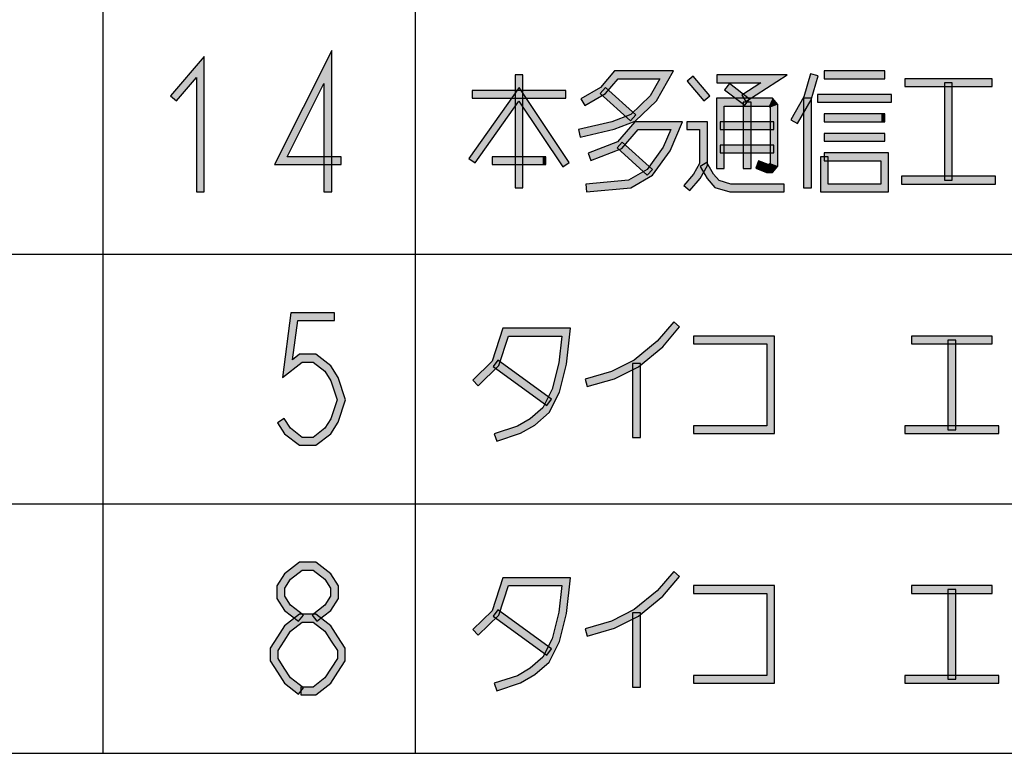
# Model space of a CAD drawing. Header units: millimetres. Extents: x 60 to 816, y 67 to 540.
# Tile 13 of 45: x 390 to 440, y 125 to 163. Entities that reach past the tile are written whole.
import ezdxf

# ---------------------------------------------------------------- set-up
doc = ezdxf.new("R2010")
doc.units = ezdxf.units.MM
doc.header["$LTSCALE"] = 0.327195
doc.layers.add('ALL_NOTE', color=7, linetype='Continuous')

msp = doc.modelspace()

# ---------------------------------------------------------------- hatches: boundary and pattern name
at = {"layer": 'ALL_NOTE', "linetype": 'Continuous', "lineweight": 25}
h = msp.add_hatch(color=2, dxfattribs=at)
h.dxf.hatch_style = 1
h.paths.add_polyline_path([(399.064, 159.575), (398.04, 158.384), (397.737, 158.645), (399.464, 160.653)])
h = msp.add_hatch(color=2, dxfattribs=at)
h.dxf.hatch_style = 1
h.paths.add_polyline_path([(399.064, 153.714), (399.064, 159.575), (399.464, 160.653), (399.464, 153.714)])
h = msp.add_hatch(color=2, dxfattribs=at)
h.dxf.hatch_style = 1
h.paths.add_polyline_path([(403.068, 155.114), (406, 160.959), (405.6, 159.269), (403.717, 155.514)])
h = msp.add_hatch(color=2, dxfattribs=at)
h.dxf.hatch_style = 1
h.paths.add_polyline_path([(406, 160.959), (406, 153.714), (405.6, 153.714), (405.6, 159.269)])
h = msp.add_hatch(color=2, dxfattribs=at)
h.dxf.hatch_style = 1
h.paths.add_polyline_path([(415.404, 153.914), (415.404, 159.714), (415.804, 159.714), (415.804, 153.914)])
h = msp.add_hatch(color=2, dxfattribs=at)
h.dxf.hatch_style = 1
h.paths.add_polyline_path([(420.684, 159.514), (420.034, 158.758), (419.775, 159.07), (420.501, 159.914)])
h = msp.add_hatch(color=2, dxfattribs=at)
h.dxf.hatch_style = 1
h.paths.add_polyline_path([(422.827, 159.514), (420.684, 159.514), (420.501, 159.914), (423.518, 159.914)])
h = msp.add_hatch(color=2, dxfattribs=at)
h.dxf.hatch_style = 1
h.paths.add_polyline_path([(422.325, 158.638), (422.827, 159.514), (423.518, 159.914), (422.644, 158.39)])
h = msp.add_hatch(color=2, dxfattribs=at)
h.dxf.hatch_style = 1
h.paths.add_polyline_path([(425.085, 158.384), (424.225, 159.384), (424.528, 159.645), (425.388, 158.645)])
h = msp.add_hatch(color=2, dxfattribs=at)
h.dxf.hatch_style = 1
h.paths.add_polyline_path([(427.998, 159.314), (425.752, 159.314), (425.752, 159.714), (429.355, 159.714)])
h = msp.add_hatch(color=2, dxfattribs=at)
h.dxf.hatch_style = 1
h.paths.add_polyline_path([(427.02, 158.682), (427.998, 159.314), (429.355, 159.714), (427.237, 158.346)])
h = msp.add_hatch(color=2, dxfattribs=at)
h.dxf.hatch_style = 1
h.paths.add_polyline_path([(430.211, 158.593), (430.548, 159.769), (430.933, 159.659), (430.582, 158.436)])
h = msp.add_hatch(color=2, dxfattribs=at)
h.dxf.hatch_style = 1
h.paths.add_polyline_path([(434.352, 159.514), (431.256, 159.514), (431.256, 159.914), (434.352, 159.914)])
h = msp.add_hatch(color=2, dxfattribs=at)
h.dxf.hatch_style = 1
h.paths.add_polyline_path([(415.6, 158.361), (413.36, 155.199), (413.033, 155.43), (415.609, 159.067)])
h = msp.add_hatch(color=2, dxfattribs=at)
h.dxf.hatch_style = 1
h.paths.add_polyline_path([(417.846, 155.003), (415.6, 158.361), (415.609, 159.067), (418.179, 155.225)])
h = msp.add_hatch(color=2, dxfattribs=at)
h.dxf.hatch_style = 1
h.paths.add_polyline_path([(420.034, 158.758), (418.973, 158.141), (418.772, 158.487), (419.775, 159.07)])
h = msp.add_hatch(color=2, dxfattribs=at)
h.dxf.hatch_style = 1
h.paths.add_polyline_path([(421.318, 157.366), (419.77, 158.766), (420.039, 159.062), (421.587, 157.662)])
h = msp.add_hatch(color=2, dxfattribs=at)
h.dxf.hatch_style = 1
h.paths.add_polyline_path([(427.178, 158.156), (426.146, 158.956), (426.391, 159.272), (427.423, 158.472)])
h = msp.add_hatch(color=2, dxfattribs=at)
h.dxf.hatch_style = 1
h.paths.add_polyline_path([(439.856, 159.114), (435.384, 159.114), (435.384, 159.514), (439.856, 159.514)])
h = msp.add_hatch(color=2, dxfattribs=at)
h.dxf.hatch_style = 1
h.paths.add_polyline_path([(437.42, 154.314), (437.42, 159.314), (437.82, 159.314), (437.82, 154.314)])
h = msp.add_hatch(color=2, dxfattribs=at)
h.dxf.hatch_style = 1
h.paths.add_polyline_path([(418.012, 158.514), (413.196, 158.514), (413.196, 158.914), (418.012, 158.914)])
h = msp.add_hatch(color=2, dxfattribs=at)
h.dxf.hatch_style = 1
h.paths.add_polyline_path([(421.342, 157.686), (422.325, 158.638), (422.644, 158.39), (421.562, 157.342)])
h = msp.add_hatch(color=2, dxfattribs=at)
h.dxf.hatch_style = 1
h.paths.add_polyline_path([(429.535, 157.414), (430.211, 158.593), (430.582, 158.436), (429.882, 157.215)])
h = msp.add_hatch(color=2, dxfattribs=at)
h.dxf.hatch_style = 1
h.paths.add_polyline_path([(434.696, 158.314), (430.912, 158.314), (430.912, 158.714), (434.696, 158.714)])
h = msp.add_hatch(color=2, dxfattribs=at)
h.dxf.hatch_style = 1
h.paths.add_polyline_path([(426.124, 158.114), (426.124, 154.914), (425.724, 154.914), (425.724, 158.514)])
h = msp.add_hatch(color=2, dxfattribs=at)
h.dxf.hatch_style = 1
h.paths.add_polyline_path([(428.413, 158.114), (426.124, 158.114), (425.724, 158.514), (428.596, 158.514)])
h = msp.add_hatch(color=2, dxfattribs=at)
h.dxf.hatch_style = 1
h.paths.add_polyline_path([(427.1, 154.914), (427.1, 158.314), (427.5, 158.314), (427.5, 154.914)])
h = msp.add_hatch(color=2, dxfattribs=at)
h.dxf.hatch_style = 1
h.paths.add_polyline_path([(428.476, 158.04), (428.413, 158.114), (428.596, 158.514), (428.876, 158.188)])
h = msp.add_hatch(color=2, dxfattribs=at)
h.dxf.hatch_style = 1
h.paths.add_polyline_path([(428.476, 155.188), (428.476, 158.04), (428.876, 158.188), (428.876, 155.04)])
h = msp.add_hatch(color=2, dxfattribs=at)
h.dxf.hatch_style = 1
h.paths.add_polyline_path([(430.196, 153.914), (430.196, 158.514), (430.596, 158.514), (430.596, 153.914)])
h = msp.add_hatch(color=2, dxfattribs=at)
h.dxf.hatch_style = 1
h.paths.add_polyline_path([(420.361, 157.306), (421.342, 157.686), (421.562, 157.342), (420.479, 156.923)])
h = msp.add_hatch(color=2, dxfattribs=at)
h.dxf.hatch_style = 1
h.paths.add_polyline_path([(434.18, 157.314), (431.256, 157.314), (431.256, 157.714), (434.18, 157.714)])
h = msp.add_hatch(color=2, dxfattribs=at)
h.dxf.hatch_style = 1
h.paths.add_polyline_path([(434.352, 157.314), (434.18, 157.314), (434.18, 157.714), (434.352, 157.714)])
h = msp.add_hatch(color=2, dxfattribs=at)
h.dxf.hatch_style = 1
h.paths.add_polyline_path([(418.655, 156.909), (420.361, 157.306), (420.479, 156.923), (418.746, 156.519)])
h = msp.add_hatch(color=2, dxfattribs=at)
h.dxf.hatch_style = 1
h.paths.add_polyline_path([(421.716, 156.914), (420.883, 155.946), (420.645, 156.282), (421.533, 157.314)])
h = msp.add_hatch(color=2, dxfattribs=at)
h.dxf.hatch_style = 1
h.paths.add_polyline_path([(423.385, 156.914), (421.716, 156.914), (421.533, 157.314), (423.992, 157.314)])
h = msp.add_hatch(color=2, dxfattribs=at)
h.dxf.hatch_style = 1
h.paths.add_polyline_path([(422.997, 156.013), (423.385, 156.914), (423.992, 157.314), (423.348, 155.815)])
h = msp.add_hatch(color=2, dxfattribs=at)
h.dxf.hatch_style = 1
h.paths.add_polyline_path([(424.864, 156.914), (424.204, 156.914), (424.204, 157.314), (425.264, 157.314)])
h = msp.add_hatch(color=2, dxfattribs=at)
h.dxf.hatch_style = 1
h.paths.add_polyline_path([(424.864, 155.167), (424.864, 156.914), (425.264, 157.314), (425.264, 155.061)])
h = msp.add_hatch(color=2, dxfattribs=at)
h.dxf.hatch_style = 1
h.paths.add_polyline_path([(428.676, 156.914), (425.924, 156.914), (425.924, 157.314), (428.676, 157.314)])
h = msp.add_hatch(color=2, dxfattribs=at)
h.dxf.hatch_style = 1
h.paths.add_polyline_path([(434.352, 156.314), (431.256, 156.314), (431.256, 156.714), (434.352, 156.714)])
h = msp.add_hatch(color=2, dxfattribs=at)
h.dxf.hatch_style = 1
h.paths.add_polyline_path([(420.883, 155.946), (419.289, 155.328), (419.144, 155.701), (420.645, 156.282)])
h = msp.add_hatch(color=2, dxfattribs=at)
h.dxf.hatch_style = 1
h.paths.add_polyline_path([(422.178, 154.566), (420.63, 155.966), (420.899, 156.262), (422.447, 154.862)])
h = msp.add_hatch(color=2, dxfattribs=at)
h.dxf.hatch_style = 1
h.paths.add_polyline_path([(422.175, 154.865), (422.997, 156.013), (423.348, 155.815), (422.45, 154.563)])
h = msp.add_hatch(color=2, dxfattribs=at)
h.dxf.hatch_style = 1
h.paths.add_polyline_path([(428.676, 155.714), (425.924, 155.714), (425.924, 156.114), (428.676, 156.114)])
h = msp.add_hatch(color=2, dxfattribs=at)
h.dxf.hatch_style = 1
h.paths.add_polyline_path([(406.488, 155.114), (403.068, 155.114), (403.717, 155.514), (406.488, 155.514)])
h = msp.add_hatch(color=2, dxfattribs=at)
h.dxf.hatch_style = 1
h.paths.add_polyline_path([(416.808, 155.114), (414.228, 155.114), (414.228, 155.514), (416.808, 155.514)])
h = msp.add_hatch(color=2, dxfattribs=at)
h.dxf.hatch_style = 1
h.paths.add_polyline_path([(416.98, 155.114), (416.808, 155.114), (416.808, 155.514), (416.98, 155.514)])
h = msp.add_hatch(color=2, dxfattribs=at)
h.dxf.hatch_style = 1
h.paths.add_polyline_path([(431.056, 153.714), (431.056, 155.514), (431.456, 155.514), (431.456, 154.114)])
h = msp.add_hatch(color=2, dxfattribs=at)
h.dxf.hatch_style = 1
h.paths.add_polyline_path([(431.256, 155.714), (434.552, 155.714), (434.152, 155.314), (431.256, 155.314)])
h = msp.add_hatch(color=2, dxfattribs=at)
h.dxf.hatch_style = 1
h.paths.add_polyline_path([(434.552, 155.714), (434.552, 153.714), (434.152, 154.114), (434.152, 155.314)])
h = msp.add_hatch(color=2, dxfattribs=at)
h.dxf.hatch_style = 1
h.paths.add_polyline_path([(424.556, 154.63), (424.864, 155.167), (425.264, 155.061), (424.884, 154.398)])
h = msp.add_hatch(color=2, dxfattribs=at)
h.dxf.hatch_style = 1
h.paths.add_polyline_path([(425.244, 154.398), (424.891, 155.015), (425.238, 155.214), (425.572, 154.63)])
h = msp.add_hatch(color=2, dxfattribs=at)
h.dxf.hatch_style = 1
h.paths.add_polyline_path([(427.889, 155.301), (428.37, 155.114), (428.295, 154.714), (427.744, 154.928)])
h = msp.add_hatch(color=2, dxfattribs=at)
h.dxf.hatch_style = 1
h.paths.add_polyline_path([(428.37, 155.114), (428.413, 155.114), (428.596, 154.714), (428.295, 154.714)])
h = msp.add_hatch(color=2, dxfattribs=at)
h.dxf.hatch_style = 1
h.paths.add_polyline_path([(428.413, 155.114), (428.476, 155.188), (428.876, 155.04), (428.596, 154.714)])
h = msp.add_hatch(color=2, dxfattribs=at)
h.dxf.hatch_style = 1
h.paths.add_polyline_path([(421.218, 154.309), (422.175, 154.865), (422.45, 154.563), (421.342, 153.919)])
h = msp.add_hatch(color=2, dxfattribs=at)
h.dxf.hatch_style = 1
h.paths.add_polyline_path([(424.053, 154.045), (424.556, 154.63), (424.884, 154.398), (424.356, 153.784)])
h = msp.add_hatch(color=2, dxfattribs=at)
h.dxf.hatch_style = 1
h.paths.add_polyline_path([(425.64, 153.939), (425.244, 154.398), (425.572, 154.63), (425.865, 154.29)])
h = msp.add_hatch(color=2, dxfattribs=at)
h.dxf.hatch_style = 1
h.paths.add_polyline_path([(440.028, 154.114), (435.212, 154.114), (435.212, 154.514), (440.028, 154.514)])
h = msp.add_hatch(color=2, dxfattribs=at)
h.dxf.hatch_style = 1
h.paths.add_polyline_path([(419.027, 154.113), (421.218, 154.309), (421.342, 153.919), (419.062, 153.715)])
h = msp.add_hatch(color=2, dxfattribs=at)
h.dxf.hatch_style = 1
h.paths.add_polyline_path([(426.412, 153.714), (425.64, 153.939), (425.865, 154.29), (426.469, 154.114)])
h = msp.add_hatch(color=2, dxfattribs=at)
h.dxf.hatch_style = 1
h.paths.add_polyline_path([(429.192, 153.714), (426.412, 153.714), (426.469, 154.114), (429.192, 154.114)])
h = msp.add_hatch(color=2, dxfattribs=at)
h.dxf.hatch_style = 1
h.paths.add_polyline_path([(434.552, 153.714), (431.056, 153.714), (431.456, 154.114), (434.152, 154.114)])
h = msp.add_hatch(color=2, dxfattribs=at)
h.dxf.hatch_style = 1
h.paths.add_polyline_path([(403.476, 144.193), (403.905, 147.514), (404.256, 147.114), (403.997, 145.102)])
h = msp.add_hatch(color=2, dxfattribs=at)
h.dxf.hatch_style = 1
h.paths.add_polyline_path([(403.905, 147.514), (406.144, 147.514), (406.144, 147.114), (404.256, 147.114)])
h = msp.add_hatch(color=2, dxfattribs=at)
h.dxf.hatch_style = 1
h.paths.add_polyline_path([(423.84, 146.784), (422.969, 145.771), (422.688, 146.057), (423.537, 147.045)])
h = msp.add_hatch(color=2, dxfattribs=at)
h.dxf.hatch_style = 1
h.paths.add_polyline_path([(415.062, 146.314), (414.575, 144.805), (414.225, 145.023), (414.771, 146.714)])
h = msp.add_hatch(color=2, dxfattribs=at)
h.dxf.hatch_style = 1
h.paths.add_polyline_path([(417.79, 146.314), (415.062, 146.314), (414.771, 146.714), (418.235, 146.714)])
h = msp.add_hatch(color=2, dxfattribs=at)
h.dxf.hatch_style = 1
h.paths.add_polyline_path([(417.643, 144.949), (417.79, 146.314), (418.235, 146.714), (418.038, 144.879)])
h = msp.add_hatch(color=2, dxfattribs=at)
h.dxf.hatch_style = 1
h.paths.add_polyline_path([(422.969, 145.771), (421.734, 144.745), (421.514, 145.083), (422.688, 146.057)])
h = msp.add_hatch(color=2, dxfattribs=at)
h.dxf.hatch_style = 1
h.paths.add_polyline_path([(428.304, 145.914), (424.548, 145.914), (424.548, 146.314), (428.704, 146.314)])
h = msp.add_hatch(color=2, dxfattribs=at)
h.dxf.hatch_style = 1
h.paths.add_polyline_path([(428.304, 141.714), (428.304, 145.914), (428.704, 146.314), (428.704, 141.314)])
h = msp.add_hatch(color=2, dxfattribs=at)
h.dxf.hatch_style = 1
h.paths.add_polyline_path([(439.856, 145.914), (435.728, 145.914), (435.728, 146.314), (439.856, 146.314)])
h = msp.add_hatch(color=2, dxfattribs=at)
h.dxf.hatch_style = 1
h.paths.add_polyline_path([(437.592, 141.514), (437.592, 146.114), (437.992, 146.114), (437.992, 141.514)])
h = msp.add_hatch(color=2, dxfattribs=at)
h.dxf.hatch_style = 1
h.paths.add_polyline_path([(404.493, 144.981), (403.476, 144.193), (403.997, 145.102), (404.356, 145.381)])
h = msp.add_hatch(color=2, dxfattribs=at)
h.dxf.hatch_style = 1
h.paths.add_polyline_path([(405.044, 144.981), (404.493, 144.981), (404.356, 145.381), (405.181, 145.381)])
h = msp.add_hatch(color=2, dxfattribs=at)
h.dxf.hatch_style = 1
h.paths.add_polyline_path([(405.651, 144.51), (405.044, 144.981), (405.181, 145.381), (405.95, 144.785)])
h = msp.add_hatch(color=2, dxfattribs=at)
h.dxf.hatch_style = 1
h.paths.add_polyline_path([(414.575, 144.805), (413.508, 143.77), (413.229, 144.058), (414.225, 145.023)])
h = msp.add_hatch(color=2, dxfattribs=at)
h.dxf.hatch_style = 1
h.paths.add_polyline_path([(417.035, 142.752), (414.283, 144.752), (414.518, 145.076), (417.27, 143.076)])
h = msp.add_hatch(color=2, dxfattribs=at)
h.dxf.hatch_style = 1
h.paths.add_polyline_path([(417.308, 143.585), (417.643, 144.949), (418.038, 144.879), (417.685, 143.443)])
h = msp.add_hatch(color=2, dxfattribs=at)
h.dxf.hatch_style = 1
h.paths.add_polyline_path([(421.734, 144.745), (420.494, 144.127), (420.347, 144.501), (421.514, 145.083)])
h = msp.add_hatch(color=2, dxfattribs=at)
h.dxf.hatch_style = 1
h.paths.add_polyline_path([(421.424, 141.114), (421.424, 144.914), (421.824, 144.914), (421.824, 141.114)])
h = msp.add_hatch(color=2, dxfattribs=at)
h.dxf.hatch_style = 1
h.paths.add_polyline_path([(405.962, 144.028), (405.651, 144.51), (405.95, 144.785), (406.327, 144.2)])
h = msp.add_hatch(color=2, dxfattribs=at)
h.dxf.hatch_style = 1
h.paths.add_polyline_path([(420.494, 144.127), (419.1, 143.722), (418.989, 144.106), (420.347, 144.501)])
h = msp.add_hatch(color=2, dxfattribs=at)
h.dxf.hatch_style = 1
h.paths.add_polyline_path([(406.278, 143.047), (405.962, 144.028), (406.327, 144.2), (406.699, 143.047)])
h = msp.add_hatch(color=2, dxfattribs=at)
h.dxf.hatch_style = 1
h.paths.add_polyline_path([(416.82, 142.64), (417.308, 143.585), (417.685, 143.443), (417.141, 142.388)])
h = msp.add_hatch(color=2, dxfattribs=at)
h.dxf.hatch_style = 1
h.paths.add_polyline_path([(405.962, 142.067), (406.278, 143.047), (406.699, 143.047), (406.327, 141.894)])
h = msp.add_hatch(color=2, dxfattribs=at)
h.dxf.hatch_style = 1
h.paths.add_polyline_path([(416.175, 142.077), (416.82, 142.64), (417.141, 142.388), (416.409, 141.751)])
h = msp.add_hatch(color=2, dxfattribs=at)
h.dxf.hatch_style = 1
h.paths.add_polyline_path([(403.56, 142.089), (403.886, 141.585), (403.587, 141.31), (403.224, 141.872)])
h = msp.add_hatch(color=2, dxfattribs=at)
h.dxf.hatch_style = 1
h.paths.add_polyline_path([(405.651, 141.585), (405.962, 142.067), (406.327, 141.894), (405.95, 141.31)])
h = msp.add_hatch(color=2, dxfattribs=at)
h.dxf.hatch_style = 1
h.paths.add_polyline_path([(415.522, 141.697), (416.175, 142.077), (416.409, 141.751), (415.687, 141.331)])
h = msp.add_hatch(color=2, dxfattribs=at)
h.dxf.hatch_style = 1
h.paths.add_polyline_path([(403.886, 141.585), (404.493, 141.114), (404.356, 140.714), (403.587, 141.31)])
h = msp.add_hatch(color=2, dxfattribs=at)
h.dxf.hatch_style = 1
h.paths.add_polyline_path([(405.044, 141.114), (405.651, 141.585), (405.95, 141.31), (405.181, 140.714)])
h = msp.add_hatch(color=2, dxfattribs=at)
h.dxf.hatch_style = 1
h.paths.add_polyline_path([(414.337, 141.304), (415.522, 141.697), (415.687, 141.331), (414.463, 140.924)])
h = msp.add_hatch(color=2, dxfattribs=at)
h.dxf.hatch_style = 1
h.paths.add_polyline_path([(424.548, 141.714), (428.304, 141.714), (428.704, 141.314), (424.548, 141.314)])
h = msp.add_hatch(color=2, dxfattribs=at)
h.dxf.hatch_style = 1
h.paths.add_polyline_path([(440.2, 141.314), (435.384, 141.314), (435.384, 141.714), (440.2, 141.714)])
h = msp.add_hatch(color=2, dxfattribs=at)
h.dxf.hatch_style = 1
h.paths.add_polyline_path([(404.493, 141.114), (405.044, 141.114), (405.181, 140.714), (404.356, 140.714)])
h = msp.add_hatch(color=2, dxfattribs=at)
h.dxf.hatch_style = 1
h.paths.add_polyline_path([(404.493, 134.314), (403.886, 133.844), (403.587, 134.118), (404.356, 134.714)])
h = msp.add_hatch(color=2, dxfattribs=at)
h.dxf.hatch_style = 1
h.paths.add_polyline_path([(405.044, 134.314), (404.493, 134.314), (404.356, 134.714), (405.181, 134.714)])
h = msp.add_hatch(color=2, dxfattribs=at)
h.dxf.hatch_style = 1
h.paths.add_polyline_path([(405.651, 133.844), (405.044, 134.314), (405.181, 134.714), (405.95, 134.118)])
h = msp.add_hatch(color=2, dxfattribs=at)
h.dxf.hatch_style = 1
h.paths.add_polyline_path([(403.886, 133.844), (403.592, 133.389), (403.192, 133.506), (403.587, 134.118)])
h = msp.add_hatch(color=2, dxfattribs=at)
h.dxf.hatch_style = 1
h.paths.add_polyline_path([(405.944, 133.389), (405.651, 133.844), (405.95, 134.118), (406.344, 133.506)])
h = msp.add_hatch(color=2, dxfattribs=at)
h.dxf.hatch_style = 1
h.paths.add_polyline_path([(415.062, 133.514), (414.575, 132.005), (414.225, 132.223), (414.771, 133.914)])
h = msp.add_hatch(color=2, dxfattribs=at)
h.dxf.hatch_style = 1
h.paths.add_polyline_path([(417.79, 133.514), (415.062, 133.514), (414.771, 133.914), (418.235, 133.914)])
h = msp.add_hatch(color=2, dxfattribs=at)
h.dxf.hatch_style = 1
h.paths.add_polyline_path([(417.643, 132.149), (417.79, 133.514), (418.235, 133.914), (418.038, 132.079)])
h = msp.add_hatch(color=2, dxfattribs=at)
h.dxf.hatch_style = 1
h.paths.add_polyline_path([(423.84, 133.984), (422.969, 132.971), (422.688, 133.257), (423.537, 134.245)])
h = msp.add_hatch(color=2, dxfattribs=at)
h.dxf.hatch_style = 1
h.paths.add_polyline_path([(403.592, 133.389), (403.592, 132.973), (403.192, 132.855), (403.192, 133.506)])
h = msp.add_hatch(color=2, dxfattribs=at)
h.dxf.hatch_style = 1
h.paths.add_polyline_path([(405.944, 132.973), (405.944, 133.389), (406.344, 133.506), (406.344, 132.855)])
h = msp.add_hatch(color=2, dxfattribs=at)
h.dxf.hatch_style = 1
h.paths.add_polyline_path([(428.304, 133.114), (424.548, 133.114), (424.548, 133.514), (428.704, 133.514)])
h = msp.add_hatch(color=2, dxfattribs=at)
h.dxf.hatch_style = 1
h.paths.add_polyline_path([(428.304, 128.914), (428.304, 133.114), (428.704, 133.514), (428.704, 128.514)])
h = msp.add_hatch(color=2, dxfattribs=at)
h.dxf.hatch_style = 1
h.paths.add_polyline_path([(439.856, 133.114), (435.728, 133.114), (435.728, 133.514), (439.856, 133.514)])
h = msp.add_hatch(color=2, dxfattribs=at)
h.dxf.hatch_style = 1
h.paths.add_polyline_path([(437.592, 128.714), (437.592, 133.314), (437.992, 133.314), (437.992, 128.714)])
h = msp.add_hatch(color=2, dxfattribs=at)
h.dxf.hatch_style = 1
h.paths.add_polyline_path([(403.592, 132.973), (403.886, 132.518), (403.587, 132.244), (403.192, 132.855)])
h = msp.add_hatch(color=2, dxfattribs=at)
h.dxf.hatch_style = 1
h.paths.add_polyline_path([(405.651, 132.518), (405.944, 132.973), (406.344, 132.855), (405.95, 132.244)])
h = msp.add_hatch(color=2, dxfattribs=at)
h.dxf.hatch_style = 1
h.paths.add_polyline_path([(422.969, 132.971), (421.734, 131.945), (421.514, 132.283), (422.688, 133.257)])
h = msp.add_hatch(color=2, dxfattribs=at)
h.dxf.hatch_style = 1
h.paths.add_polyline_path([(403.886, 132.518), (404.547, 132.006), (404.302, 131.689), (403.587, 132.244)])
h = msp.add_hatch(color=2, dxfattribs=at)
h.dxf.hatch_style = 1
h.paths.add_polyline_path([(404.99, 132.006), (405.651, 132.518), (405.95, 132.244), (405.235, 131.689)])
h = msp.add_hatch(color=2, dxfattribs=at)
h.dxf.hatch_style = 1
h.paths.add_polyline_path([(417.035, 129.952), (414.283, 131.952), (414.518, 132.276), (417.27, 130.276)])
h = msp.add_hatch(color=2, dxfattribs=at)
h.dxf.hatch_style = 1
h.paths.add_polyline_path([(421.734, 131.945), (420.494, 131.327), (420.347, 131.701), (421.514, 132.283)])
h = msp.add_hatch(color=2, dxfattribs=at)
h.dxf.hatch_style = 1
h.paths.add_polyline_path([(404.493, 131.647), (403.886, 131.177), (403.587, 131.451), (404.356, 132.047)])
h = msp.add_hatch(color=2, dxfattribs=at)
h.dxf.hatch_style = 1
h.paths.add_polyline_path([(405.044, 131.647), (404.493, 131.647), (404.356, 132.047), (405.181, 132.047)])
h = msp.add_hatch(color=2, dxfattribs=at)
h.dxf.hatch_style = 1
h.paths.add_polyline_path([(405.651, 131.177), (405.044, 131.647), (405.181, 132.047), (405.95, 131.451)])
h = msp.add_hatch(color=2, dxfattribs=at)
h.dxf.hatch_style = 1
h.paths.add_polyline_path([(414.575, 132.005), (413.508, 130.97), (413.229, 131.258), (414.225, 132.223)])
h = msp.add_hatch(color=2, dxfattribs=at)
h.dxf.hatch_style = 1
h.paths.add_polyline_path([(417.308, 130.785), (417.643, 132.149), (418.038, 132.079), (417.685, 130.643)])
h = msp.add_hatch(color=2, dxfattribs=at)
h.dxf.hatch_style = 1
h.paths.add_polyline_path([(421.424, 128.314), (421.424, 132.114), (421.824, 132.114), (421.824, 128.314)])
h = msp.add_hatch(color=2, dxfattribs=at)
h.dxf.hatch_style = 1
h.paths.add_polyline_path([(403.886, 131.177), (403.56, 130.672), (403.224, 130.889), (403.587, 131.451)])
h = msp.add_hatch(color=2, dxfattribs=at)
h.dxf.hatch_style = 1
h.paths.add_polyline_path([(405.976, 130.672), (405.651, 131.177), (405.95, 131.451), (406.312, 130.889)])
h = msp.add_hatch(color=2, dxfattribs=at)
h.dxf.hatch_style = 1
h.paths.add_polyline_path([(420.494, 131.327), (419.1, 130.922), (418.989, 131.306), (420.347, 131.701)])
h = msp.add_hatch(color=2, dxfattribs=at)
h.dxf.hatch_style = 1
h.paths.add_polyline_path([(403.56, 130.672), (403.248, 130.189), (402.848, 130.306), (403.224, 130.889)])
h = msp.add_hatch(color=2, dxfattribs=at)
h.dxf.hatch_style = 1
h.paths.add_polyline_path([(406.288, 130.189), (405.976, 130.672), (406.312, 130.889), (406.688, 130.306)])
h = msp.add_hatch(color=2, dxfattribs=at)
h.dxf.hatch_style = 1
h.paths.add_polyline_path([(416.82, 129.84), (417.308, 130.785), (417.685, 130.643), (417.141, 129.588)])
h = msp.add_hatch(color=2, dxfattribs=at)
h.dxf.hatch_style = 1
h.paths.add_polyline_path([(403.248, 130.189), (403.248, 129.773), (402.848, 129.655), (402.848, 130.306)])
h = msp.add_hatch(color=2, dxfattribs=at)
h.dxf.hatch_style = 1
h.paths.add_polyline_path([(406.288, 129.773), (406.288, 130.189), (406.688, 130.306), (406.688, 129.655)])
h = msp.add_hatch(color=2, dxfattribs=at)
h.dxf.hatch_style = 1
h.paths.add_polyline_path([(403.248, 129.773), (403.56, 129.289), (403.224, 129.072), (402.848, 129.655)])
h = msp.add_hatch(color=2, dxfattribs=at)
h.dxf.hatch_style = 1
h.paths.add_polyline_path([(405.976, 129.289), (406.288, 129.773), (406.688, 129.655), (406.312, 129.072)])
h = msp.add_hatch(color=2, dxfattribs=at)
h.dxf.hatch_style = 1
h.paths.add_polyline_path([(416.175, 129.277), (416.82, 129.84), (417.141, 129.588), (416.409, 128.951)])
h = msp.add_hatch(color=2, dxfattribs=at)
h.dxf.hatch_style = 1
h.paths.add_polyline_path([(403.56, 129.289), (403.886, 128.785), (403.587, 128.51), (403.224, 129.072)])
h = msp.add_hatch(color=2, dxfattribs=at)
h.dxf.hatch_style = 1
h.paths.add_polyline_path([(405.651, 128.785), (405.976, 129.289), (406.312, 129.072), (405.95, 128.51)])
h = msp.add_hatch(color=2, dxfattribs=at)
h.dxf.hatch_style = 1
h.paths.add_polyline_path([(415.522, 128.897), (416.175, 129.277), (416.409, 128.951), (415.687, 128.531)])
h = msp.add_hatch(color=2, dxfattribs=at)
h.dxf.hatch_style = 1
h.paths.add_polyline_path([(403.886, 128.785), (404.547, 128.272), (404.302, 127.956), (403.587, 128.51)])
h = msp.add_hatch(color=2, dxfattribs=at)
h.dxf.hatch_style = 1
h.paths.add_polyline_path([(405.044, 128.314), (405.651, 128.785), (405.95, 128.51), (405.181, 127.914)])
h = msp.add_hatch(color=2, dxfattribs=at)
h.dxf.hatch_style = 1
h.paths.add_polyline_path([(414.337, 128.504), (415.522, 128.897), (415.687, 128.531), (414.463, 128.124)])
h = msp.add_hatch(color=2, dxfattribs=at)
h.dxf.hatch_style = 1
h.paths.add_polyline_path([(424.548, 128.914), (428.304, 128.914), (428.704, 128.514), (424.548, 128.514)])
h = msp.add_hatch(color=2, dxfattribs=at)
h.dxf.hatch_style = 1
h.paths.add_polyline_path([(440.2, 128.514), (435.384, 128.514), (435.384, 128.914), (440.2, 128.914)])
h = msp.add_hatch(color=2, dxfattribs=at)
h.dxf.hatch_style = 1
h.paths.add_polyline_path([(404.424, 128.314), (405.044, 128.314), (405.181, 127.914), (404.424, 127.914)])

# ---------------------------------------------------------------- linework, layer by layer
at = {"color": 2, "linetype": 'Continuous', "lineweight": 25}
for p, q in [((394.272, 201.714), (394.272, 124.914)), ((410.272, 201.714), (410.272, 124.914)), ((234.272, 150.514), (540.272, 150.514)), ((234.272, 137.714), (540.272, 137.714)), ((234.272, 124.914), (540.272, 124.914))]:
    msp.add_line(p, q, dxfattribs=at)
at = {"layer": 'ALL_NOTE', "color": 2, "linetype": 'Continuous', "lineweight": 25}
for p, q in [((399.464, 160.653), (397.737, 158.645)), ((399.464, 153.714), (399.464, 160.653)), ((406, 160.959), (403.068, 155.114)), ((406, 153.714), (406, 160.959)), ((398.04, 158.384), (399.064, 159.575)), ((399.064, 159.575), (399.064, 153.714)), ((415.404, 159.714), (415.404, 153.914)), ((415.804, 159.714), (415.404, 159.714)), ((415.804, 153.914), (415.804, 159.714)), ((420.501, 159.914), (419.775, 159.07)), ((423.518, 159.914), (420.501, 159.914)), ((422.644, 158.39), (423.518, 159.914)), ((424.528, 159.645), (424.225, 159.384)), ((425.388, 158.645), (424.528, 159.645)), ((429.355, 159.714), (425.752, 159.714)), ((425.752, 159.714), (425.752, 159.314)), ((427.237, 158.346), (429.355, 159.714)), ((430.548, 159.769), (430.211, 158.593)), ((430.933, 159.659), (430.548, 159.769)), ((430.582, 158.436), (430.933, 159.659)), ((434.352, 159.914), (431.256, 159.914)), ((431.256, 159.914), (431.256, 159.514)), ((434.352, 159.514), (434.352, 159.914)), ((403.717, 155.514), (405.6, 159.269)), ((405.6, 159.269), (405.6, 153.714)), ((415.609, 159.067), (413.033, 155.43)), ((418.179, 155.225), (415.609, 159.067)), ((419.775, 159.07), (418.772, 158.487)), ((420.039, 159.062), (419.77, 158.766)), ((420.034, 158.758), (420.684, 159.514)), ((421.587, 157.662), (420.039, 159.062)), ((420.684, 159.514), (422.827, 159.514)), ((422.827, 159.514), (422.325, 158.638)), ((424.225, 159.384), (425.085, 158.384)), ((425.752, 159.314), (427.998, 159.314)), ((426.391, 159.272), (426.146, 158.956)), ((427.423, 158.472), (426.391, 159.272)), ((427.998, 159.314), (427.02, 158.682)), ((431.256, 159.514), (434.352, 159.514)), ((439.856, 159.514), (435.384, 159.514)), ((435.384, 159.514), (435.384, 159.114)), ((435.384, 159.114), (439.856, 159.114)), ((437.42, 159.314), (437.42, 154.314)), ((437.82, 159.314), (437.42, 159.314)), ((437.82, 154.314), (437.82, 159.314)), ((439.856, 159.114), (439.856, 159.514)), ((397.737, 158.645), (398.04, 158.384)), ((418.012, 158.914), (413.196, 158.914)), ((413.196, 158.914), (413.196, 158.514)), ((418.012, 158.514), (418.012, 158.914)), ((418.973, 158.141), (420.034, 158.758)), ((419.77, 158.766), (421.318, 157.366)), ((422.325, 158.638), (421.342, 157.686)), ((425.085, 158.384), (425.388, 158.645)), ((426.146, 158.956), (427.178, 158.156)), ((427.02, 158.682), (427.237, 158.346)), ((430.211, 158.593), (429.535, 157.414)), ((434.696, 158.714), (430.912, 158.714)), ((430.912, 158.714), (430.912, 158.314)), ((434.696, 158.314), (434.696, 158.714)), ((413.196, 158.514), (418.012, 158.514)), ((413.36, 155.199), (415.6, 158.361)), ((415.6, 158.361), (417.846, 155.003)), ((418.772, 158.487), (418.973, 158.141)), ((421.562, 157.342), (422.644, 158.39)), ((425.724, 158.514), (425.724, 154.914)), ((428.596, 158.514), (425.724, 158.514)), ((426.124, 154.914), (426.124, 158.114)), ((426.124, 158.114), (428.413, 158.114)), ((427.1, 158.314), (427.1, 154.914)), ((427.5, 158.314), (427.1, 158.314)), ((427.178, 158.156), (427.423, 158.472)), ((427.5, 154.914), (427.5, 158.314)), ((428.413, 158.114), (428.476, 158.04)), ((428.476, 158.04), (428.476, 155.188)), ((428.876, 158.188), (428.596, 158.514)), ((428.876, 155.04), (428.876, 158.188)), ((429.882, 157.215), (430.582, 158.436)), ((430.196, 158.514), (430.196, 153.914)), ((430.596, 158.514), (430.196, 158.514)), ((430.596, 153.914), (430.596, 158.514)), ((430.912, 158.314), (434.696, 158.314)), ((421.342, 157.686), (420.361, 157.306)), ((421.318, 157.366), (421.587, 157.662)), ((434.18, 157.714), (431.256, 157.714)), ((431.256, 157.714), (431.256, 157.314)), ((434.352, 157.714), (434.18, 157.714)), ((434.352, 157.314), (434.352, 157.714)), ((420.361, 157.306), (418.655, 156.909)), ((420.479, 156.923), (421.562, 157.342)), ((421.533, 157.314), (420.645, 156.282)), ((423.992, 157.314), (421.533, 157.314)), ((423.348, 155.815), (423.992, 157.314)), ((425.264, 157.314), (424.204, 157.314)), ((424.204, 157.314), (424.204, 156.914)), ((425.264, 155.061), (425.264, 157.314)), ((428.676, 157.314), (425.924, 157.314)), ((425.924, 157.314), (425.924, 156.914)), ((428.676, 156.914), (428.676, 157.314)), ((429.535, 157.414), (429.882, 157.215)), ((431.256, 157.314), (434.18, 157.314)), ((434.18, 157.314), (434.352, 157.314)), ((418.655, 156.909), (418.746, 156.519)), ((418.746, 156.519), (420.479, 156.923)), ((420.883, 155.946), (421.716, 156.914)), ((421.716, 156.914), (423.385, 156.914)), ((423.385, 156.914), (422.997, 156.013)), ((424.204, 156.914), (424.864, 156.914)), ((424.864, 156.914), (424.864, 155.167)), ((425.924, 156.914), (428.676, 156.914)), ((434.352, 156.714), (431.256, 156.714)), ((431.256, 156.714), (431.256, 156.314)), ((434.352, 156.314), (434.352, 156.714)), ((420.645, 156.282), (419.144, 155.701)), ((420.899, 156.262), (420.63, 155.966)), ((422.447, 154.862), (420.899, 156.262)), ((422.997, 156.013), (422.175, 154.865)), ((428.676, 156.114), (425.924, 156.114)), ((425.924, 156.114), (425.924, 155.714)), ((428.676, 155.714), (428.676, 156.114)), ((431.256, 156.314), (434.352, 156.314)), ((406.488, 155.514), (403.717, 155.514)), ((406.488, 155.114), (406.488, 155.514)), ((416.808, 155.514), (414.228, 155.514)), ((414.228, 155.514), (414.228, 155.114)), ((416.98, 155.514), (416.808, 155.514)), ((416.98, 155.114), (416.98, 155.514)), ((419.144, 155.701), (419.289, 155.328)), ((419.289, 155.328), (420.883, 155.946)), ((420.63, 155.966), (422.178, 154.566)), ((422.45, 154.563), (423.348, 155.815)), ((425.924, 155.714), (428.676, 155.714)), ((431.056, 155.514), (431.056, 153.714)), ((431.456, 155.514), (431.056, 155.514)), ((434.552, 155.714), (431.256, 155.714)), ((431.256, 155.714), (431.256, 155.314)), ((431.456, 154.114), (431.456, 155.514)), ((434.552, 153.714), (434.552, 155.714)), ((403.068, 155.114), (406.488, 155.114)), ((413.033, 155.43), (413.36, 155.199)), ((414.228, 155.114), (416.808, 155.114)), ((416.808, 155.114), (416.98, 155.114)), ((417.846, 155.003), (418.179, 155.225)), ((424.864, 155.167), (424.556, 154.63)), ((424.884, 154.398), (425.264, 155.061)), ((425.238, 155.214), (424.891, 155.015)), ((424.891, 155.015), (425.244, 154.398)), ((425.572, 154.63), (425.238, 155.214)), ((427.889, 155.301), (427.744, 154.928)), ((428.37, 155.114), (427.889, 155.301)), ((428.413, 155.114), (428.37, 155.114)), ((428.476, 155.188), (428.413, 155.114)), ((428.596, 154.714), (428.876, 155.04)), ((431.256, 155.314), (434.152, 155.314)), ((434.152, 155.314), (434.152, 154.114)), ((422.175, 154.865), (421.218, 154.309)), ((421.342, 153.919), (422.45, 154.563)), ((422.178, 154.566), (422.447, 154.862)), ((424.556, 154.63), (424.053, 154.045)), ((425.865, 154.29), (425.572, 154.63)), ((425.724, 154.914), (426.124, 154.914)), ((427.1, 154.914), (427.5, 154.914)), ((427.744, 154.928), (428.295, 154.714)), ((428.295, 154.714), (428.596, 154.714)), ((440.028, 154.514), (435.212, 154.514)), ((435.212, 154.514), (435.212, 154.114)), ((440.028, 154.114), (440.028, 154.514)), ((421.218, 154.309), (419.027, 154.113)), ((419.027, 154.113), (419.062, 153.715)), ((424.053, 154.045), (424.356, 153.784)), ((424.356, 153.784), (424.884, 154.398)), ((425.244, 154.398), (425.64, 153.939)), ((426.469, 154.114), (425.865, 154.29)), ((429.192, 154.114), (426.469, 154.114)), ((429.192, 153.714), (429.192, 154.114)), ((434.152, 154.114), (431.456, 154.114)), ((435.212, 154.114), (440.028, 154.114)), ((437.42, 154.314), (437.82, 154.314)), ((399.064, 153.714), (399.464, 153.714)), ((405.6, 153.714), (406, 153.714)), ((415.404, 153.914), (415.804, 153.914)), ((419.062, 153.715), (421.342, 153.919)), ((425.64, 153.939), (426.412, 153.714)), ((426.412, 153.714), (429.192, 153.714)), ((430.196, 153.914), (430.596, 153.914)), ((431.056, 153.714), (434.552, 153.714)), ((403.905, 147.514), (403.476, 144.193)), ((406.144, 147.514), (403.905, 147.514)), ((406.144, 147.114), (406.144, 147.514)), ((403.997, 145.102), (404.256, 147.114)), ((404.256, 147.114), (406.144, 147.114)), ((423.537, 147.045), (422.688, 146.057)), ((423.84, 146.784), (423.537, 147.045)), ((414.771, 146.714), (414.225, 145.023)), ((418.235, 146.714), (414.771, 146.714)), ((418.038, 144.879), (418.235, 146.714)), ((422.969, 145.771), (423.84, 146.784)), ((414.575, 144.805), (415.062, 146.314)), ((415.062, 146.314), (417.79, 146.314)), ((417.79, 146.314), (417.643, 144.949)), ((422.688, 146.057), (421.514, 145.083)), ((428.704, 146.314), (424.548, 146.314)), ((424.548, 146.314), (424.548, 145.914)), ((424.548, 145.914), (428.304, 145.914)), ((428.304, 145.914), (428.304, 141.714)), ((428.704, 141.314), (428.704, 146.314)), ((439.856, 146.314), (435.728, 146.314)), ((435.728, 146.314), (435.728, 145.914)), ((435.728, 145.914), (439.856, 145.914)), ((437.592, 146.114), (437.592, 141.514)), ((437.992, 146.114), (437.592, 146.114)), ((437.992, 141.514), (437.992, 146.114)), ((439.856, 145.914), (439.856, 146.314)), ((421.734, 144.745), (422.969, 145.771)), ((403.476, 144.193), (404.493, 144.981)), ((404.356, 145.381), (403.997, 145.102)), ((405.181, 145.381), (404.356, 145.381)), ((404.493, 144.981), (405.044, 144.981)), ((405.044, 144.981), (405.651, 144.51)), ((405.95, 144.785), (405.181, 145.381)), ((414.225, 145.023), (413.229, 144.058)), ((414.518, 145.076), (414.283, 144.752)), ((417.27, 143.076), (414.518, 145.076)), ((417.643, 144.949), (417.308, 143.585)), ((421.514, 145.083), (420.347, 144.501)), ((421.424, 144.914), (421.424, 141.114)), ((421.824, 144.914), (421.424, 144.914)), ((421.824, 141.114), (421.824, 144.914)), ((405.651, 144.51), (405.962, 144.028)), ((406.327, 144.2), (405.95, 144.785)), ((413.508, 143.77), (414.575, 144.805)), ((414.283, 144.752), (417.035, 142.752)), ((417.685, 143.443), (418.038, 144.879)), ((420.347, 144.501), (418.989, 144.106)), ((420.494, 144.127), (421.734, 144.745)), ((405.962, 144.028), (406.278, 143.047)), ((406.699, 143.047), (406.327, 144.2)), ((413.229, 144.058), (413.508, 143.77)), ((418.989, 144.106), (419.1, 143.722)), ((419.1, 143.722), (420.494, 144.127)), ((417.308, 143.585), (416.82, 142.64)), ((417.141, 142.388), (417.685, 143.443)), ((406.278, 143.047), (405.962, 142.067)), ((406.327, 141.894), (406.699, 143.047)), ((417.035, 142.752), (417.27, 143.076)), ((416.82, 142.64), (416.175, 142.077)), ((416.409, 141.751), (417.141, 142.388)), ((403.56, 142.089), (403.224, 141.872)), ((403.224, 141.872), (403.587, 141.31)), ((403.886, 141.585), (403.56, 142.089)), ((405.962, 142.067), (405.651, 141.585)), ((405.95, 141.31), (406.327, 141.894)), ((416.175, 142.077), (415.522, 141.697)), ((404.493, 141.114), (403.886, 141.585)), ((405.651, 141.585), (405.044, 141.114)), ((415.522, 141.697), (414.337, 141.304)), ((415.687, 141.331), (416.409, 141.751)), ((428.304, 141.714), (424.548, 141.714)), ((424.548, 141.714), (424.548, 141.314)), ((440.2, 141.714), (435.384, 141.714)), ((435.384, 141.714), (435.384, 141.314)), ((437.592, 141.514), (437.992, 141.514)), ((440.2, 141.314), (440.2, 141.714)), ((403.587, 141.31), (404.356, 140.714)), ((405.044, 141.114), (404.493, 141.114)), ((405.181, 140.714), (405.95, 141.31)), ((414.337, 141.304), (414.463, 140.924)), ((414.463, 140.924), (415.687, 141.331)), ((421.424, 141.114), (421.824, 141.114)), ((424.548, 141.314), (428.704, 141.314)), ((435.384, 141.314), (440.2, 141.314)), ((404.356, 140.714), (405.181, 140.714)), ((404.356, 134.714), (403.587, 134.118)), ((403.886, 133.844), (404.493, 134.314)), ((405.181, 134.714), (404.356, 134.714)), ((404.493, 134.314), (405.044, 134.314)), ((405.044, 134.314), (405.651, 133.844)), ((405.95, 134.118), (405.181, 134.714)), ((403.587, 134.118), (403.192, 133.506)), ((403.592, 133.389), (403.886, 133.844)), ((405.651, 133.844), (405.944, 133.389)), ((406.344, 133.506), (405.95, 134.118)), ((414.771, 133.914), (414.225, 132.223)), ((418.235, 133.914), (414.771, 133.914)), ((418.038, 132.079), (418.235, 133.914)), ((423.537, 134.245), (422.688, 133.257)), ((422.969, 132.971), (423.84, 133.984)), ((423.84, 133.984), (423.537, 134.245)), ((403.192, 133.506), (403.192, 132.855)), ((403.592, 132.973), (403.592, 133.389)), ((405.944, 133.389), (405.944, 132.973)), ((406.344, 132.855), (406.344, 133.506)), ((414.575, 132.005), (415.062, 133.514)), ((415.062, 133.514), (417.79, 133.514)), ((417.79, 133.514), (417.643, 132.149)), ((428.704, 133.514), (424.548, 133.514)), ((424.548, 133.514), (424.548, 133.114)), ((428.704, 128.514), (428.704, 133.514)), ((439.856, 133.514), (435.728, 133.514)), ((435.728, 133.514), (435.728, 133.114)), ((437.592, 133.314), (437.592, 128.714)), ((437.992, 133.314), (437.592, 133.314)), ((437.992, 128.714), (437.992, 133.314)), ((439.856, 133.114), (439.856, 133.514)), ((403.192, 132.855), (403.587, 132.244)), ((403.886, 132.518), (403.592, 132.973)), ((405.944, 132.973), (405.651, 132.518)), ((405.95, 132.244), (406.344, 132.855)), ((422.688, 133.257), (421.514, 132.283)), ((421.734, 131.945), (422.969, 132.971)), ((424.548, 133.114), (428.304, 133.114)), ((428.304, 133.114), (428.304, 128.914)), ((435.728, 133.114), (439.856, 133.114)), ((404.547, 132.006), (403.886, 132.518)), ((405.651, 132.518), (404.99, 132.006)), ((414.518, 132.276), (414.283, 131.952)), ((417.27, 130.276), (414.518, 132.276)), ((421.514, 132.283), (420.347, 131.701)), ((403.587, 132.244), (404.302, 131.689)), ((404.356, 132.047), (403.587, 131.451)), ((404.302, 131.689), (404.547, 132.006)), ((405.181, 132.047), (404.356, 132.047)), ((404.99, 132.006), (405.235, 131.689)), ((405.95, 131.451), (405.181, 132.047)), ((405.235, 131.689), (405.95, 132.244)), ((414.225, 132.223), (413.229, 131.258)), ((413.508, 130.97), (414.575, 132.005)), ((414.283, 131.952), (417.035, 129.952)), ((417.643, 132.149), (417.308, 130.785)), ((417.685, 130.643), (418.038, 132.079)), ((420.494, 131.327), (421.734, 131.945)), ((421.424, 132.114), (421.424, 128.314)), ((421.824, 132.114), (421.424, 132.114)), ((421.824, 128.314), (421.824, 132.114)), ((403.587, 131.451), (403.224, 130.889)), ((403.886, 131.177), (404.493, 131.647)), ((404.493, 131.647), (405.044, 131.647)), ((405.044, 131.647), (405.651, 131.177)), ((406.312, 130.889), (405.95, 131.451)), ((420.347, 131.701), (418.989, 131.306)), ((418.989, 131.306), (419.1, 130.922)), ((419.1, 130.922), (420.494, 131.327)), ((403.224, 130.889), (402.848, 130.306)), ((403.56, 130.672), (403.886, 131.177)), ((405.651, 131.177), (405.976, 130.672)), ((406.688, 130.306), (406.312, 130.889)), ((413.229, 131.258), (413.508, 130.97)), ((417.308, 130.785), (416.82, 129.84)), ((402.848, 130.306), (402.848, 129.655)), ((403.248, 130.189), (403.56, 130.672)), ((405.976, 130.672), (406.288, 130.189)), ((406.688, 129.655), (406.688, 130.306)), ((417.035, 129.952), (417.27, 130.276)), ((417.141, 129.588), (417.685, 130.643)), ((403.248, 129.773), (403.248, 130.189)), ((403.56, 129.289), (403.248, 129.773)), ((406.288, 129.773), (405.976, 129.289)), ((406.288, 130.189), (406.288, 129.773)), ((416.82, 129.84), (416.175, 129.277)), ((402.848, 129.655), (403.224, 129.072)), ((403.886, 128.785), (403.56, 129.289)), ((405.976, 129.289), (405.651, 128.785)), ((406.312, 129.072), (406.688, 129.655)), ((416.175, 129.277), (415.522, 128.897)), ((416.409, 128.951), (417.141, 129.588)), ((403.224, 129.072), (403.587, 128.51)), ((404.547, 128.272), (403.886, 128.785)), ((405.651, 128.785), (405.044, 128.314)), ((405.95, 128.51), (406.312, 129.072)), ((415.522, 128.897), (414.337, 128.504)), ((415.687, 128.531), (416.409, 128.951)), ((428.304, 128.914), (424.548, 128.914)), ((424.548, 128.914), (424.548, 128.514)), ((440.2, 128.914), (435.384, 128.914)), ((435.384, 128.914), (435.384, 128.514)), ((440.2, 128.514), (440.2, 128.914)), ((403.587, 128.51), (404.302, 127.956)), ((404.302, 127.956), (404.547, 128.272)), ((405.044, 128.314), (404.424, 128.314)), ((404.424, 128.314), (404.424, 127.914)), ((405.181, 127.914), (405.95, 128.51)), ((414.337, 128.504), (414.463, 128.124)), ((414.463, 128.124), (415.687, 128.531)), ((421.424, 128.314), (421.824, 128.314)), ((424.548, 128.514), (428.704, 128.514)), ((435.384, 128.514), (440.2, 128.514)), ((437.592, 128.714), (437.992, 128.714)), ((404.424, 127.914), (405.181, 127.914))]:
    msp.add_line(p, q, dxfattribs=at)

doc.saveas('drawing.dxf')
